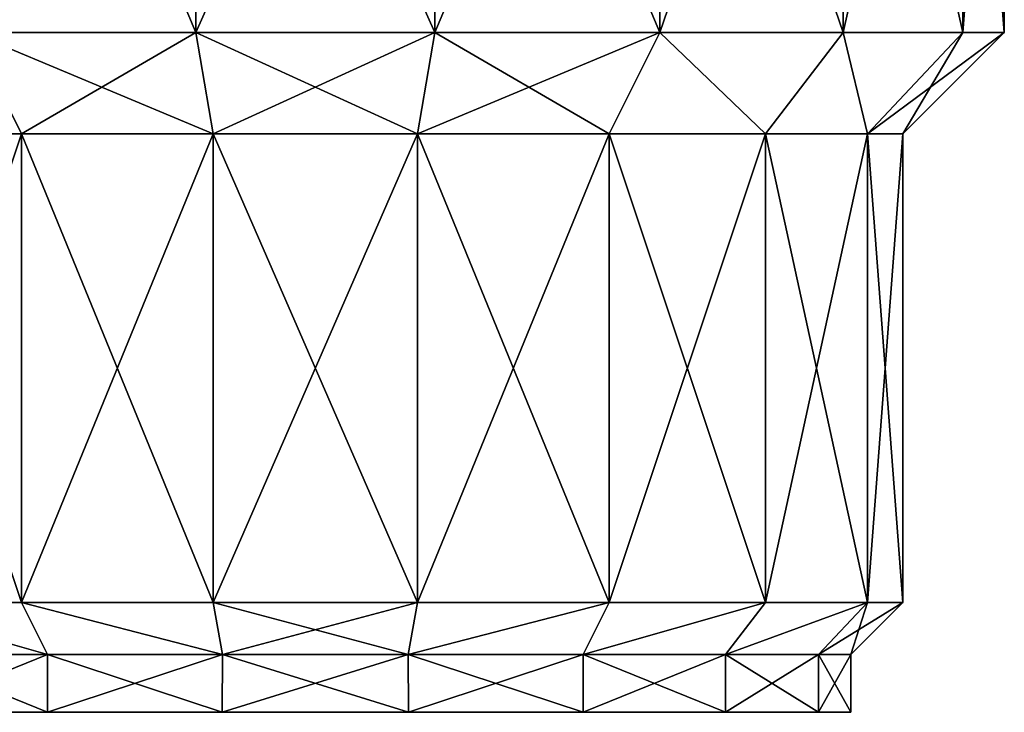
# Model space of a CAD drawing. Header units: millimetres. Extents: x -104 to 104, y -36 to 73.
# Tile 11 of 145: x -5 to 12, y -36 to -24. Entities that reach past the tile are written whole.
import ezdxf

# ---------------------------------------------------------------- set-up
doc = ezdxf.new("R2010")
doc.units = ezdxf.units.MM
doc.header["$LTSCALE"] = 33.374815
for name, color, linetype in [('540', 7, 'CONTINUOUS'), ('541', 7, 'CONTINUOUS'), ('542', 7, 'CONTINUOUS'), ('543', 7, 'CONTINUOUS'), ('544', 7, 'CONTINUOUS'), ('545', 7, 'CONTINUOUS'), ('546', 7, 'CONTINUOUS'), ('547', 7, 'CONTINUOUS'), ('548', 7, 'CONTINUOUS'), ('620', 7, 'CONTINUOUS'), ('621', 7, 'CONTINUOUS')]:
    doc.layers.add(name, color=color, linetype=linetype)

msp = doc.modelspace()

# ---------------------------------------------------------------- linework, layer by layer
at = {"layer": '540', "color": 7, "linetype": 'CONTINUOUS', "true_color": 0xe6e6e6}
for points in [[(-5.075, -26.203, 12.504), (-5.95, -24.453, 14.02), (-7.775, -26.203, 10.239), (-5.075, -26.203, 12.504)], [(-2.066, -24.453, 15.433), (-5.95, -24.453, 14.02), (-1.763, -26.203, 13.71), (-2.066, -24.453, 15.433)], [(-1.763, -26.203, 13.71), (-5.95, -24.453, 14.02), (-5.075, -26.203, 12.504), (-1.763, -26.203, 13.71)], [(2.066, -24.453, 15.433), (-2.066, -24.453, 15.433), (1.763, -26.203, 13.71), (2.066, -24.453, 15.433)], [(1.763, -26.203, 13.71), (-2.066, -24.453, 15.433), (-1.763, -26.203, 13.71), (1.763, -26.203, 13.71)], [(5.075, -26.203, 12.504), (2.066, -24.453, 15.433), (1.763, -26.203, 13.71), (5.075, -26.203, 12.504)], [(5.95, -24.453, 14.02), (2.066, -24.453, 15.433), (5.075, -26.203, 12.504), (5.95, -24.453, 14.02)], [(7.775, -26.203, 10.239), (5.95, -24.453, 14.02), (5.075, -26.203, 12.504), (7.775, -26.203, 10.239)], [(9.116, -24.453, 11.363), (5.95, -24.453, 14.02), (7.775, -26.203, 10.239), (9.116, -24.453, 11.363)], [(9.538, -26.203, 7.186), (9.116, -24.453, 11.363), (7.775, -26.203, 10.239), (9.538, -26.203, 7.186)], [(11.182, -24.453, 7.784), (9.116, -24.453, 11.363), (9.538, -26.203, 7.186), (11.182, -24.453, 7.784)], [(10.15, -26.203, 3.714), (11.182, -24.453, 7.784), (9.538, -26.203, 7.186), (10.15, -26.203, 3.714)], [(11.9, -24.453, 3.714), (11.182, -24.453, 7.784), (10.15, -26.203, 3.714), (11.9, -24.453, 3.714)]]:
    msp.add_3dface(points, dxfattribs=at)
at = {"layer": '541', "color": 7, "linetype": 'CONTINUOUS', "true_color": 0xe6e6e6}
for points in [[(-5.075, -26.203, -5.076), (-7.775, -26.203, -2.81), (-5.95, -24.453, -6.592), (-5.075, -26.203, -5.076)], [(-2.066, -24.453, -8.005), (-5.075, -26.203, -5.076), (-5.95, -24.453, -6.592), (-2.066, -24.453, -8.005)], [(-1.763, -26.203, -6.282), (-5.075, -26.203, -5.076), (-2.066, -24.453, -8.005), (-1.763, -26.203, -6.282)], [(2.066, -24.453, -8.005), (-1.763, -26.203, -6.282), (-2.066, -24.453, -8.005), (2.066, -24.453, -8.005)], [(1.763, -26.203, -6.282), (-1.763, -26.203, -6.282), (2.066, -24.453, -8.005), (1.763, -26.203, -6.282)], [(5.075, -26.203, -5.076), (1.763, -26.203, -6.282), (5.95, -24.453, -6.592), (5.075, -26.203, -5.076)], [(5.95, -24.453, -6.592), (1.763, -26.203, -6.282), (2.066, -24.453, -8.005), (5.95, -24.453, -6.592)], [(7.775, -26.203, -2.81), (5.075, -26.203, -5.076), (5.95, -24.453, -6.592), (7.775, -26.203, -2.81)], [(9.116, -24.453, -3.935), (7.775, -26.203, -2.81), (5.95, -24.453, -6.592), (9.116, -24.453, -3.935)], [(9.538, -26.203, 0.242), (7.775, -26.203, -2.81), (9.116, -24.453, -3.935), (9.538, -26.203, 0.242)], [(11.182, -24.453, -0.356), (9.538, -26.203, 0.242), (9.116, -24.453, -3.935), (11.182, -24.453, -0.356)], [(11.9, -24.453, 3.714), (10.15, -26.203, 3.714), (9.538, -26.203, 0.242), (11.9, -24.453, 3.714)], [(11.9, -24.453, 3.714), (9.538, -26.203, 0.242), (11.182, -24.453, -0.356), (11.9, -24.453, 3.714)]]:
    msp.add_3dface(points, dxfattribs=at)
at = {"layer": '542', "color": 7, "linetype": 'CONTINUOUS', "true_color": 0xe6e6e6}
for points in [[(-7.775, -26.203, -2.81), (-5.075, -26.203, -5.076), (-7.775, -34.303, -2.81), (-7.775, -26.203, -2.81)], [(-7.775, -34.303, -2.81), (-5.075, -26.203, -5.076), (-5.075, -34.303, -5.076), (-7.775, -34.303, -2.81)], [(-5.075, -26.203, -5.076), (-1.763, -26.203, -6.282), (-5.075, -34.303, -5.076), (-5.075, -26.203, -5.076)], [(-5.075, -34.303, -5.076), (-1.763, -26.203, -6.282), (-1.763, -34.303, -6.282), (-5.075, -34.303, -5.076)], [(-1.763, -26.203, -6.282), (1.763, -26.203, -6.282), (-1.763, -34.303, -6.282), (-1.763, -26.203, -6.282)], [(-1.763, -34.303, -6.282), (1.763, -26.203, -6.282), (1.763, -34.303, -6.282), (-1.763, -34.303, -6.282)], [(1.763, -26.203, -6.282), (5.075, -26.203, -5.076), (1.763, -34.303, -6.282), (1.763, -26.203, -6.282)], [(1.763, -34.303, -6.282), (5.075, -26.203, -5.076), (5.075, -34.303, -5.076), (1.763, -34.303, -6.282)], [(5.075, -26.203, -5.076), (7.775, -26.203, -2.81), (5.075, -34.303, -5.076), (5.075, -26.203, -5.076)], [(5.075, -34.303, -5.076), (7.775, -26.203, -2.81), (7.775, -34.303, -2.81), (5.075, -34.303, -5.076)], [(7.775, -26.203, -2.81), (9.538, -26.203, 0.242), (7.775, -34.303, -2.81), (7.775, -26.203, -2.81)], [(7.775, -34.303, -2.81), (9.538, -26.203, 0.242), (9.538, -34.303, 0.242), (7.775, -34.303, -2.81)], [(9.538, -26.203, 0.242), (10.15, -26.203, 3.714), (9.538, -34.303, 0.242), (9.538, -26.203, 0.242)], [(9.538, -34.303, 0.242), (10.15, -26.203, 3.714), (10.15, -34.303, 3.714), (9.538, -34.303, 0.242)]]:
    msp.add_3dface(points, dxfattribs=at)
at = {"layer": '543', "color": 7, "linetype": 'CONTINUOUS', "true_color": 0xe6e6e6}
for points in [[(-5.075, -26.203, 12.504), (-7.775, -26.203, 10.239), (-5.075, -34.303, 12.504), (-5.075, -26.203, 12.504)], [(-5.075, -34.303, 12.504), (-7.775, -26.203, 10.239), (-7.775, -34.303, 10.239), (-5.075, -34.303, 12.504)], [(-1.763, -26.203, 13.71), (-5.075, -26.203, 12.504), (-1.763, -34.303, 13.71), (-1.763, -26.203, 13.71)], [(-1.763, -34.303, 13.71), (-5.075, -26.203, 12.504), (-5.075, -34.303, 12.504), (-1.763, -34.303, 13.71)], [(1.763, -26.203, 13.71), (-1.763, -26.203, 13.71), (1.763, -34.303, 13.71), (1.763, -26.203, 13.71)], [(1.763, -34.303, 13.71), (-1.763, -26.203, 13.71), (-1.763, -34.303, 13.71), (1.763, -34.303, 13.71)], [(5.075, -26.203, 12.504), (1.763, -26.203, 13.71), (5.075, -34.303, 12.504), (5.075, -26.203, 12.504)], [(5.075, -34.303, 12.504), (1.763, -26.203, 13.71), (1.763, -34.303, 13.71), (5.075, -34.303, 12.504)], [(7.775, -26.203, 10.239), (5.075, -26.203, 12.504), (7.775, -34.303, 10.239), (7.775, -26.203, 10.239)], [(7.775, -34.303, 10.239), (5.075, -26.203, 12.504), (5.075, -34.303, 12.504), (7.775, -34.303, 10.239)], [(9.538, -26.203, 7.186), (7.775, -26.203, 10.239), (9.538, -34.303, 7.186), (9.538, -26.203, 7.186)], [(9.538, -34.303, 7.186), (7.775, -26.203, 10.239), (7.775, -34.303, 10.239), (9.538, -34.303, 7.186)], [(10.15, -26.203, 3.714), (9.538, -26.203, 7.186), (10.15, -34.303, 3.714), (10.15, -26.203, 3.714)], [(10.15, -34.303, 3.714), (9.538, -26.203, 7.186), (9.538, -34.303, 7.186), (10.15, -34.303, 3.714)]]:
    msp.add_3dface(points, dxfattribs=at)
at = {"layer": '544', "color": 7, "linetype": 'CONTINUOUS', "true_color": 0xe6e6e6}
for points in [[(-5.075, -34.303, 12.504), (-7.775, -34.303, 10.239), (-4.625, -35.203, 11.725), (-5.075, -34.303, 12.504)], [(-4.625, -35.203, 11.725), (-7.775, -34.303, 10.239), (-7.086, -35.203, 9.66), (-4.625, -35.203, 11.725)], [(-1.763, -34.303, 13.71), (-5.075, -34.303, 12.504), (-1.606, -35.203, 12.824), (-1.763, -34.303, 13.71)], [(-1.606, -35.203, 12.824), (-5.075, -34.303, 12.504), (-4.625, -35.203, 11.725), (-1.606, -35.203, 12.824)], [(1.763, -34.303, 13.71), (-1.763, -34.303, 13.71), (1.606, -35.203, 12.824), (1.763, -34.303, 13.71)], [(1.606, -35.203, 12.824), (-1.763, -34.303, 13.71), (-1.606, -35.203, 12.824), (1.606, -35.203, 12.824)], [(5.075, -34.303, 12.504), (1.763, -34.303, 13.71), (1.606, -35.203, 12.824), (5.075, -34.303, 12.504)], [(4.625, -35.203, 11.725), (5.075, -34.303, 12.504), (1.606, -35.203, 12.824), (4.625, -35.203, 11.725)], [(7.775, -34.303, 10.239), (5.075, -34.303, 12.504), (4.625, -35.203, 11.725), (7.775, -34.303, 10.239)], [(7.086, -35.203, 9.66), (7.775, -34.303, 10.239), (4.625, -35.203, 11.725), (7.086, -35.203, 9.66)], [(9.538, -34.303, 7.186), (7.775, -34.303, 10.239), (7.086, -35.203, 9.66), (9.538, -34.303, 7.186)], [(8.692, -35.203, 6.878), (9.538, -34.303, 7.186), (7.086, -35.203, 9.66), (8.692, -35.203, 6.878)], [(9.25, -35.203, 3.714), (9.538, -34.303, 7.186), (8.692, -35.203, 6.878), (9.25, -35.203, 3.714)], [(10.15, -34.303, 3.714), (9.538, -34.303, 7.186), (9.25, -35.203, 3.714), (10.15, -34.303, 3.714)]]:
    msp.add_3dface(points, dxfattribs=at)
at = {"layer": '545', "color": 7, "linetype": 'CONTINUOUS', "true_color": 0xe6e6e6}
for points in [[(-7.775, -34.303, -2.81), (-5.075, -34.303, -5.076), (-4.625, -35.203, -4.297), (-7.775, -34.303, -2.81)], [(-7.086, -35.203, -2.232), (-7.775, -34.303, -2.81), (-4.625, -35.203, -4.297), (-7.086, -35.203, -2.232)], [(-5.075, -34.303, -5.076), (-1.763, -34.303, -6.282), (-1.606, -35.203, -5.395), (-5.075, -34.303, -5.076)], [(-4.625, -35.203, -4.297), (-5.075, -34.303, -5.076), (-1.606, -35.203, -5.395), (-4.625, -35.203, -4.297)], [(-1.763, -34.303, -6.282), (1.763, -34.303, -6.282), (-1.606, -35.203, -5.395), (-1.763, -34.303, -6.282)], [(-1.606, -35.203, -5.395), (1.763, -34.303, -6.282), (1.606, -35.203, -5.395), (-1.606, -35.203, -5.395)], [(1.763, -34.303, -6.282), (5.075, -34.303, -5.076), (1.606, -35.203, -5.395), (1.763, -34.303, -6.282)], [(1.606, -35.203, -5.395), (5.075, -34.303, -5.076), (4.625, -35.203, -4.297), (1.606, -35.203, -5.395)], [(5.075, -34.303, -5.076), (7.775, -34.303, -2.81), (4.625, -35.203, -4.297), (5.075, -34.303, -5.076)], [(4.625, -35.203, -4.297), (7.775, -34.303, -2.81), (7.086, -35.203, -2.232), (4.625, -35.203, -4.297)], [(7.775, -34.303, -2.81), (9.538, -34.303, 0.242), (7.086, -35.203, -2.232), (7.775, -34.303, -2.81)], [(7.086, -35.203, -2.232), (9.538, -34.303, 0.242), (8.692, -35.203, 0.55), (7.086, -35.203, -2.232)], [(9.538, -34.303, 0.242), (10.15, -34.303, 3.714), (8.692, -35.203, 0.55), (9.538, -34.303, 0.242)], [(10.15, -34.303, 3.714), (9.25, -35.203, 3.714), (8.692, -35.203, 0.55), (10.15, -34.303, 3.714)]]:
    msp.add_3dface(points, dxfattribs=at)
at = {"layer": '546', "color": 7, "linetype": 'CONTINUOUS', "true_color": 0xe6e6e6}
for points in [[(-7.086, -35.203, -2.232), (-4.625, -35.203, -4.297), (-7.086, -36.203, -2.232), (-7.086, -35.203, -2.232)], [(-7.086, -36.203, -2.232), (-4.625, -35.203, -4.297), (-4.624, -36.203, -4.297), (-7.086, -36.203, -2.232)], [(-4.625, -35.203, -4.297), (-1.606, -35.203, -5.395), (-4.624, -36.203, -4.297), (-4.625, -35.203, -4.297)], [(-4.624, -36.203, -4.297), (-1.606, -35.203, -5.395), (-1.607, -36.203, -5.395), (-4.624, -36.203, -4.297)], [(-1.606, -35.203, -5.395), (1.606, -35.203, -5.395), (-1.607, -36.203, -5.395), (-1.606, -35.203, -5.395)], [(-1.607, -36.203, -5.395), (1.606, -35.203, -5.395), (1.607, -36.203, -5.395), (-1.607, -36.203, -5.395)], [(1.606, -35.203, -5.395), (4.625, -35.203, -4.297), (1.607, -36.203, -5.395), (1.606, -35.203, -5.395)], [(1.607, -36.203, -5.395), (4.625, -35.203, -4.297), (4.625, -36.203, -4.297), (1.607, -36.203, -5.395)], [(4.625, -35.203, -4.297), (7.086, -35.203, -2.232), (4.625, -36.203, -4.297), (4.625, -35.203, -4.297)], [(4.625, -36.203, -4.297), (7.086, -35.203, -2.232), (7.086, -36.203, -2.231), (4.625, -36.203, -4.297)], [(7.086, -35.203, -2.232), (8.692, -35.203, 0.55), (7.086, -36.203, -2.231), (7.086, -35.203, -2.232)], [(7.086, -36.203, -2.231), (8.692, -35.203, 0.55), (8.692, -36.203, 0.55), (7.086, -36.203, -2.231)], [(8.692, -35.203, 0.55), (9.25, -35.203, 3.714), (8.692, -36.203, 0.55), (8.692, -35.203, 0.55)], [(8.692, -36.203, 0.55), (9.25, -35.203, 3.714), (9.25, -36.203, 3.714), (8.692, -36.203, 0.55)]]:
    msp.add_3dface(points, dxfattribs=at)
at = {"layer": '547', "color": 7, "linetype": 'CONTINUOUS', "true_color": 0xe6e6e6}
for points in [[(-4.625, -35.203, 11.725), (-7.086, -35.203, 9.66), (-4.625, -36.203, 11.725), (-4.625, -35.203, 11.725)], [(-4.625, -36.203, 11.725), (-7.086, -35.203, 9.66), (-7.086, -36.203, 9.66), (-4.625, -36.203, 11.725)], [(-1.606, -35.203, 12.824), (-4.625, -35.203, 11.725), (-1.607, -36.203, 12.823), (-1.606, -35.203, 12.824)], [(-1.607, -36.203, 12.823), (-4.625, -35.203, 11.725), (-4.625, -36.203, 11.725), (-1.607, -36.203, 12.823)], [(1.607, -36.203, 12.823), (-1.606, -35.203, 12.824), (-1.607, -36.203, 12.823), (1.607, -36.203, 12.823)], [(1.606, -35.203, 12.824), (-1.606, -35.203, 12.824), (1.607, -36.203, 12.823), (1.606, -35.203, 12.824)], [(4.625, -35.203, 11.725), (1.606, -35.203, 12.824), (4.624, -36.203, 11.725), (4.625, -35.203, 11.725)], [(4.624, -36.203, 11.725), (1.606, -35.203, 12.824), (1.607, -36.203, 12.823), (4.624, -36.203, 11.725)], [(7.086, -36.203, 9.66), (4.625, -35.203, 11.725), (4.624, -36.203, 11.725), (7.086, -36.203, 9.66)], [(7.086, -35.203, 9.66), (4.625, -35.203, 11.725), (7.086, -36.203, 9.66), (7.086, -35.203, 9.66)], [(8.692, -35.203, 6.878), (7.086, -35.203, 9.66), (8.692, -36.203, 6.878), (8.692, -35.203, 6.878)], [(8.692, -36.203, 6.878), (7.086, -35.203, 9.66), (7.086, -36.203, 9.66), (8.692, -36.203, 6.878)], [(9.25, -35.203, 3.714), (8.692, -35.203, 6.878), (9.25, -36.203, 3.714), (9.25, -35.203, 3.714)], [(9.25, -36.203, 3.714), (8.692, -35.203, 6.878), (8.692, -36.203, 6.878), (9.25, -36.203, 3.714)]]:
    msp.add_3dface(points, dxfattribs=at)
at = {"layer": '548', "color": 7, "linetype": 'CONTINUOUS', "true_color": 0xe6e6e6}
for points in [[(-9.25, -36.203, 3.714), (-8.692, -36.203, 0.55), (9.25, -36.203, 3.714), (-9.25, -36.203, 3.714)], [(-9.25, -36.203, 3.714), (9.25, -36.203, 3.714), (8.692, -36.203, 6.878), (-9.25, -36.203, 3.714)], [(-9.25, -36.203, 3.714), (8.692, -36.203, 6.878), (-8.692, -36.203, 6.878), (-9.25, -36.203, 3.714)], [(-8.692, -36.203, 0.55), (-7.086, -36.203, -2.232), (7.086, -36.203, -2.231), (-8.692, -36.203, 0.55)], [(-8.692, -36.203, 0.55), (7.086, -36.203, -2.231), (8.692, -36.203, 0.55), (-8.692, -36.203, 0.55)], [(-8.692, -36.203, 0.55), (8.692, -36.203, 0.55), (9.25, -36.203, 3.714), (-8.692, -36.203, 0.55)], [(8.692, -36.203, 6.878), (-7.086, -36.203, 9.66), (-8.692, -36.203, 6.878), (8.692, -36.203, 6.878)], [(-7.086, -36.203, -2.232), (-4.624, -36.203, -4.297), (4.625, -36.203, -4.297), (-7.086, -36.203, -2.232)], [(-7.086, -36.203, -2.232), (4.625, -36.203, -4.297), (7.086, -36.203, -2.231), (-7.086, -36.203, -2.232)], [(8.692, -36.203, 6.878), (7.086, -36.203, 9.66), (-7.086, -36.203, 9.66), (8.692, -36.203, 6.878)], [(7.086, -36.203, 9.66), (-4.625, -36.203, 11.725), (-7.086, -36.203, 9.66), (7.086, -36.203, 9.66)], [(7.086, -36.203, 9.66), (4.624, -36.203, 11.725), (-4.625, -36.203, 11.725), (7.086, -36.203, 9.66)], [(4.624, -36.203, 11.725), (-1.607, -36.203, 12.823), (-4.625, -36.203, 11.725), (4.624, -36.203, 11.725)], [(-4.624, -36.203, -4.297), (-1.607, -36.203, -5.395), (1.607, -36.203, -5.395), (-4.624, -36.203, -4.297)], [(-4.624, -36.203, -4.297), (1.607, -36.203, -5.395), (4.625, -36.203, -4.297), (-4.624, -36.203, -4.297)], [(4.624, -36.203, 11.725), (1.607, -36.203, 12.823), (-1.607, -36.203, 12.823), (4.624, -36.203, 11.725)]]:
    msp.add_3dface(points, dxfattribs=at)
at = {"layer": '620', "color": 7, "linetype": 'CONTINUOUS', "true_color": 0xe6e6e6}
for points in [[(-5.95, -15.203, -6.592), (-2.066, -15.203, -8.005), (-5.95, -24.453, -6.592), (-5.95, -15.203, -6.592)], [(-2.066, -15.203, -8.005), (-2.066, -24.453, -8.005), (-5.95, -24.453, -6.592), (-2.066, -15.203, -8.005)], [(-2.066, -15.203, -8.005), (2.066, -15.203, -8.005), (-2.066, -24.453, -8.005), (-2.066, -15.203, -8.005)], [(2.066, -15.203, -8.005), (2.066, -24.453, -8.005), (-2.066, -24.453, -8.005), (2.066, -15.203, -8.005)], [(2.066, -15.203, -8.005), (5.95, -15.203, -6.592), (2.066, -24.453, -8.005), (2.066, -15.203, -8.005)], [(5.95, -15.203, -6.592), (5.95, -24.453, -6.592), (2.066, -24.453, -8.005), (5.95, -15.203, -6.592)], [(5.95, -15.203, -6.592), (9.116, -15.203, -3.935), (5.95, -24.453, -6.592), (5.95, -15.203, -6.592)], [(9.116, -15.203, -3.935), (9.116, -24.453, -3.935), (5.95, -24.453, -6.592), (9.116, -15.203, -3.935)], [(9.116, -15.203, -3.935), (11.182, -15.203, -0.356), (9.116, -24.453, -3.935), (9.116, -15.203, -3.935)], [(11.182, -15.203, -0.356), (11.182, -24.453, -0.356), (9.116, -24.453, -3.935), (11.182, -15.203, -0.356)], [(11.182, -15.203, -0.356), (11.9, -15.203, 3.714), (11.182, -24.453, -0.356), (11.182, -15.203, -0.356)], [(11.9, -15.203, 3.714), (11.9, -24.453, 3.714), (11.182, -24.453, -0.356), (11.9, -15.203, 3.714)]]:
    msp.add_3dface(points, dxfattribs=at)
at = {"layer": '621', "color": 7, "linetype": 'CONTINUOUS', "true_color": 0xe6e6e6}
for points in [[(-2.066, -15.203, 15.433), (-5.95, -15.203, 14.02), (-2.066, -24.453, 15.433), (-2.066, -15.203, 15.433)], [(-5.95, -15.203, 14.02), (-5.95, -24.453, 14.02), (-2.066, -24.453, 15.433), (-5.95, -15.203, 14.02)], [(2.066, -15.203, 15.433), (-2.066, -15.203, 15.433), (2.066, -24.453, 15.433), (2.066, -15.203, 15.433)], [(-2.066, -15.203, 15.433), (-2.066, -24.453, 15.433), (2.066, -24.453, 15.433), (-2.066, -15.203, 15.433)], [(5.95, -15.203, 14.02), (2.066, -15.203, 15.433), (5.95, -24.453, 14.02), (5.95, -15.203, 14.02)], [(2.066, -15.203, 15.433), (2.066, -24.453, 15.433), (5.95, -24.453, 14.02), (2.066, -15.203, 15.433)], [(9.116, -15.203, 11.363), (5.95, -15.203, 14.02), (9.116, -24.453, 11.363), (9.116, -15.203, 11.363)], [(5.95, -15.203, 14.02), (5.95, -24.453, 14.02), (9.116, -24.453, 11.363), (5.95, -15.203, 14.02)], [(11.182, -15.203, 7.784), (9.116, -15.203, 11.363), (11.182, -24.453, 7.784), (11.182, -15.203, 7.784)], [(9.116, -15.203, 11.363), (9.116, -24.453, 11.363), (11.182, -24.453, 7.784), (9.116, -15.203, 11.363)], [(11.9, -15.203, 3.714), (11.182, -15.203, 7.784), (11.9, -24.453, 3.714), (11.9, -15.203, 3.714)], [(11.182, -15.203, 7.784), (11.182, -24.453, 7.784), (11.9, -24.453, 3.714), (11.182, -15.203, 7.784)]]:
    msp.add_3dface(points, dxfattribs=at)

doc.saveas('drawing.dxf')
